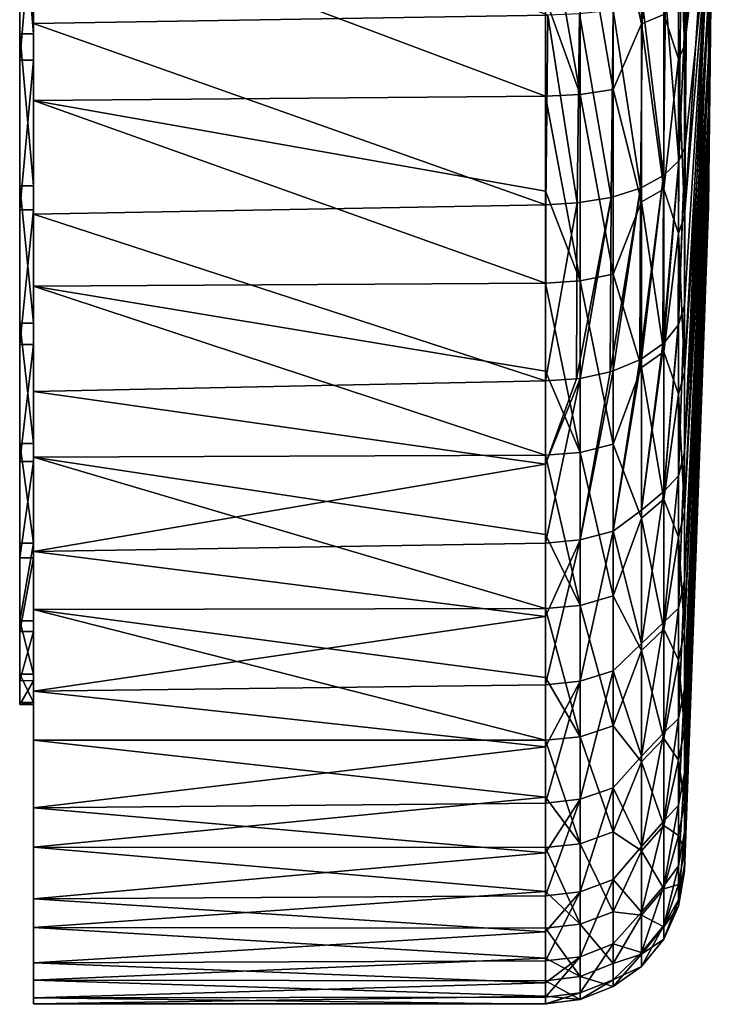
# Model space of a CAD drawing. Header units: millimetres. Extents: x -24 to 72, y 0 to 310.
# Tile 18 of 251: x 62 to 72, y 64 to 78. Entities that reach past the tile are written whole.
import ezdxf

# ---------------------------------------------------------------- set-up
doc = ezdxf.new("R2010")
doc.units = ezdxf.units.MM
doc.header["$LTSCALE"] = 65.185185
for name, color, linetype in [('421', 7, 'CONTINUOUS'), ('422', 7, 'CONTINUOUS'), ('423', 7, 'CONTINUOUS'), ('424', 7, 'CONTINUOUS'), ('433', 7, 'CONTINUOUS'), ('434', 7, 'CONTINUOUS'), ('479', 7, 'CONTINUOUS'), ('480', 7, 'CONTINUOUS'), ('481', 7, 'CONTINUOUS')]:
    doc.layers.add(name, color=color, linetype=linetype)

msp = doc.modelspace()

# ---------------------------------------------------------------- linework, layer by layer
at = {"layer": '421', "color": 7, "linetype": 'CONTINUOUS'}
for points in [[(61.5, 96.025, -12.114), (61.5, 94.091, -13.697), (61.5, 77.058, 14.974), (61.5, 96.025, -12.114)], [(61.5, 79.372, 15.915), (61.5, 96.025, -12.114), (61.5, 77.058, 14.974), (61.5, 79.372, 15.915)], [(61.5, 91.942, -14.974), (61.5, 74.909, 13.697), (61.5, 94.091, -13.697), (61.5, 91.942, -14.974)], [(61.5, 94.091, -13.697), (61.5, 74.909, 13.697), (61.5, 77.058, 14.974), (61.5, 94.091, -13.697)], [(61.5, 72.975, 12.114), (61.5, 74.909, 13.697), (61.5, 91.942, -14.974), (61.5, 72.975, 12.114)], [(61.5, 89.628, -15.915), (61.5, 72.975, 12.114), (61.5, 91.942, -14.974), (61.5, 89.628, -15.915)], [(61.5, 71.299, 10.262), (61.5, 72.975, 12.114), (61.5, 89.628, -15.915), (61.5, 71.299, 10.262)], [(61.5, 87.198, -16.502), (61.5, 71.299, 10.262), (61.5, 89.628, -15.915), (61.5, 87.198, -16.502)], [(61.5, 69.916, 8.179), (61.5, 71.299, 10.262), (61.5, 87.198, -16.502), (61.5, 69.916, 8.179)], [(61.5, 84.708, -16.719), (61.5, 69.916, 8.179), (61.5, 87.198, -16.502), (61.5, 84.708, -16.719)], [(61.5, 68.86, 5.914), (61.5, 69.916, 8.179), (61.5, 84.708, -16.719), (61.5, 68.86, 5.914)], [(61.5, 82.215, -16.564), (61.5, 68.86, 5.914), (61.5, 84.708, -16.719), (61.5, 82.215, -16.564)], [(61.5, 68.154, 3.518), (61.5, 68.86, 5.914), (61.5, 82.215, -16.564), (61.5, 68.154, 3.518)], [(61.5, 79.771, -16.038), (61.5, 68.154, 3.518), (61.5, 82.215, -16.564), (61.5, 79.771, -16.038)], [(61.5, 67.812, 1.042), (61.5, 68.154, 3.518), (61.5, 79.771, -16.038), (61.5, 67.812, 1.042)], [(61.5, 77.433, -15.154), (61.5, 67.812, 1.042), (61.5, 79.771, -16.038), (61.5, 77.433, -15.154)], [(61.5, 67.843, -1.458), (61.5, 67.812, 1.042), (61.5, 77.433, -15.154), (61.5, 67.843, -1.458)], [(61.5, 75.254, -13.932), (61.5, 67.843, -1.458), (61.5, 77.433, -15.154), (61.5, 75.254, -13.932)], [(61.5, 68.246, -3.923), (61.5, 67.843, -1.458), (61.5, 75.254, -13.932), (61.5, 68.246, -3.923)], [(61.5, 73.281, -12.398), (61.5, 68.246, -3.923), (61.5, 75.254, -13.932), (61.5, 73.281, -12.398)], [(61.5, 69.012, -6.302), (61.5, 68.246, -3.923), (61.5, 73.281, -12.398), (61.5, 69.012, -6.302)], [(61.5, 71.558, -10.587), (61.5, 69.012, -6.302), (61.5, 73.281, -12.398), (61.5, 71.558, -10.587)], [(61.5, 70.125, -8.541), (61.5, 69.012, -6.302), (61.5, 71.558, -10.587), (61.5, 70.125, -8.541)]]:
    msp.add_3dface(points, dxfattribs=at)
at = {"layer": '422', "color": 7, "linetype": 'CONTINUOUS'}
for points in [[(61.7, 80.456, 20.607), (61.7, 77.582, 19.828), (69.081, 77.7, 19.869), (61.7, 80.456, 20.607)], [(61.7, 76.479, -19.408), (61.7, 79.305, -20.347), (69.046, 76.541, -19.433), (61.7, 76.479, -19.408)], [(69.046, 76.541, -19.433), (61.7, 79.305, -20.347), (69.046, 77.947, -19.951), (69.046, 76.541, -19.433)], [(69.081, 77.7, 19.869), (61.7, 77.582, 19.828), (69.055, 74.983, 18.72), (69.081, 77.7, 19.869)], [(61.7, 77.582, 19.828), (61.7, 74.845, 18.649), (69.055, 74.983, 18.72), (61.7, 77.582, 19.828)], [(69.046, 75.175, -18.816), (61.7, 76.479, -19.408), (69.046, 76.541, -19.433), (69.046, 75.175, -18.816)], [(61.7, 73.812, -18.077), (61.7, 76.479, -19.408), (69.046, 73.856, -18.103), (61.7, 73.812, -18.077)], [(69.046, 73.856, -18.103), (61.7, 76.479, -19.408), (69.046, 75.175, -18.816), (69.046, 73.856, -18.103)], [(69.055, 74.983, 18.72), (61.7, 74.845, 18.649), (69.046, 72.455, 17.202), (69.055, 74.983, 18.72)], [(61.7, 74.845, 18.649), (61.7, 72.303, 17.094), (69.046, 72.455, 17.202), (61.7, 74.845, 18.649)], [(69.046, 72.592, -17.297), (61.7, 73.812, -18.077), (69.046, 73.856, -18.103), (69.046, 72.592, -17.297)], [(61.7, 71.361, -16.382), (61.7, 73.812, -18.077), (69.046, 71.388, -16.404), (61.7, 71.361, -16.382)], [(69.046, 71.388, -16.404), (61.7, 73.812, -18.077), (69.046, 72.592, -17.297), (69.046, 71.388, -16.404)], [(69.046, 72.455, 17.202), (61.7, 72.303, 17.094), (69.046, 71.258, 16.299), (69.046, 72.455, 17.202)], [(61.7, 72.303, 17.094), (61.7, 70.007, 15.197), (69.046, 71.258, 16.299), (61.7, 72.303, 17.094)], [(69.046, 70.251, -15.426), (61.7, 71.361, -16.382), (69.046, 71.388, -16.404), (69.046, 70.251, -15.426)], [(61.7, 69.176, -14.359), (61.7, 71.361, -16.382), (69.046, 69.187, -14.371), (61.7, 69.176, -14.359)], [(69.046, 69.187, -14.371), (61.7, 71.361, -16.382), (69.046, 70.251, -15.426), (69.046, 69.187, -14.371)], [(69.046, 71.258, 16.299), (61.7, 70.007, 15.197), (69.046, 70.129, 15.313), (69.046, 71.258, 16.299)], [(69.046, 70.129, 15.313), (61.7, 70.007, 15.197), (69.046, 69.074, 14.249), (69.046, 70.129, 15.313)], [(61.7, 70.007, 15.197), (61.7, 68.002, 12.993), (69.046, 69.074, 14.249), (61.7, 70.007, 15.197)], [(69.046, 68.201, -13.242), (61.7, 69.176, -14.359), (69.046, 69.187, -14.371), (69.046, 68.201, -13.242)], [(61.7, 67.298, -12.045), (61.7, 69.176, -14.359), (69.046, 67.298, -12.045), (61.7, 67.298, -12.045)], [(69.046, 67.298, -12.045), (61.7, 69.176, -14.359), (69.046, 68.201, -13.242), (69.046, 67.298, -12.045)], [(69.046, 69.074, 14.249), (61.7, 68.002, 12.993), (69.046, 68.096, 13.112), (69.046, 69.074, 14.249)], [(69.046, 68.096, 13.112), (61.7, 68.002, 12.993), (69.046, 67.203, 11.908), (69.046, 68.096, 13.112)], [(61.7, 68.002, 12.993), (61.7, 66.329, 10.527), (69.046, 67.203, 11.908), (61.7, 68.002, 12.993)], [(61.7, 65.766, -9.489), (61.7, 67.298, -12.045), (69.046, 66.482, -10.787), (61.7, 65.766, -9.489)], [(69.046, 66.482, -10.787), (61.7, 67.298, -12.045), (69.046, 67.298, -12.045), (69.046, 66.482, -10.787)], [(69.046, 67.203, 11.908), (61.7, 66.329, 10.527), (69.046, 66.397, 10.644), (69.046, 67.203, 11.908)], [(69.046, 65.759, -9.474), (61.7, 65.766, -9.489), (69.046, 66.482, -10.787), (69.046, 65.759, -9.474)], [(69.046, 66.397, 10.644), (61.7, 66.329, 10.527), (69.046, 65.684, 9.325), (69.046, 66.397, 10.644)], [(61.7, 66.329, 10.527), (61.7, 65.023, 7.85), (69.046, 65.684, 9.325), (61.7, 66.329, 10.527)], [(61.7, 64.612, -6.743), (61.7, 65.766, -9.489), (69.046, 65.131, -8.113), (61.7, 64.612, -6.743)], [(69.046, 65.131, -8.113), (61.7, 65.766, -9.489), (69.046, 65.759, -9.474), (69.046, 65.131, -8.113)], [(69.046, 65.684, 9.325), (61.7, 65.023, 7.85), (69.046, 65.067, 7.959), (69.046, 65.684, 9.325)], [(69.046, 64.601, -6.711), (61.7, 64.612, -6.743), (69.046, 65.131, -8.113), (69.046, 64.601, -6.711)], [(69.046, 65.067, 7.959), (61.7, 65.023, 7.85), (69.046, 64.549, 6.553), (69.046, 65.067, 7.959)], [(61.7, 65.023, 7.85), (61.7, 64.107, 5.014), (69.046, 64.549, 6.553), (61.7, 65.023, 7.85)], [(61.7, 63.858, -3.86), (61.7, 64.612, -6.743), (69.046, 64.173, -5.274), (61.7, 63.858, -3.86)], [(69.046, 64.173, -5.274), (61.7, 64.612, -6.743), (69.046, 64.601, -6.711), (69.046, 64.173, -5.274)], [(69.046, 64.549, 6.553), (61.7, 64.107, 5.014), (69.046, 64.132, 5.113), (69.046, 64.549, 6.553)], [(69.046, 63.849, -3.811), (61.7, 63.858, -3.86), (69.046, 64.173, -5.274), (69.046, 63.849, -3.811)], [(69.046, 64.132, 5.113), (61.7, 64.107, 5.014), (69.046, 63.819, 3.647), (69.046, 64.132, 5.113)], [(61.7, 64.107, 5.014), (61.7, 63.603, 2.077), (69.046, 63.819, 3.647), (61.7, 64.107, 5.014)], [(61.7, 63.519, -0.9), (61.7, 63.858, -3.86), (69.046, 63.629, -2.328), (61.7, 63.519, -0.9)], [(69.046, 63.629, -2.328), (61.7, 63.858, -3.86), (69.046, 63.849, -3.811), (69.046, 63.629, -2.328)], [(69.046, 63.819, 3.647), (61.7, 63.603, 2.077), (69.046, 63.612, 2.162), (69.046, 63.819, 3.647)], [(69.046, 63.517, -0.833), (61.7, 63.519, -0.9), (69.046, 63.629, -2.328), (69.046, 63.517, -0.833)], [(69.046, 63.612, 2.162), (61.7, 63.603, 2.077), (69.046, 63.511, 0.666), (69.046, 63.612, 2.162)], [(61.7, 63.603, 2.077), (61.7, 63.519, -0.9), (69.046, 63.511, 0.666), (61.7, 63.603, 2.077)], [(69.046, 63.511, 0.666), (61.7, 63.519, -0.9), (69.046, 63.517, -0.833), (69.046, 63.511, 0.666)]]:
    msp.add_3dface(points, dxfattribs=at)
at = {"layer": '423', "color": 7, "linetype": 'CONTINUOUS'}
for points in [[(71.044, 73.547, 15.642), (71.386, 79.022, 7.823), (71.053, 75.821, 17.007), (71.044, 73.547, 15.642)], [(71.053, 75.821, 17.007), (71.386, 79.022, 7.823), (71.079, 78.28, 18.046), (71.053, 75.821, 17.007)]]:
    msp.add_3dface(points, dxfattribs=at)
at = {"layer": '424', "color": 7, "linetype": 'CONTINUOUS'}
for points in [[(71.5, 84.5), (71.386, 78.008, 7.005), (71.386, 77.115, 6.055), (71.5, 84.5)], [(71.5, 84.5), (71.386, 77.115, 6.055), (71.386, 76.359, 4.993), (71.5, 84.5)], [(71.5, 84.5), (71.386, 76.359, 4.993), (71.386, 75.755, 3.838), (71.5, 84.5)], [(71.5, 84.5), (71.386, 75.755, 3.838), (71.386, 75.314, 2.612), (71.5, 84.5)], [(71.5, 84.5), (71.386, 75.314, 2.612), (71.386, 75.043, 1.336), (71.5, 84.5)], [(71.5, 84.5), (71.386, 75.043, 1.336), (71.386, 74.95, 0.036), (71.5, 84.5)], [(71.5, 84.5), (71.386, 74.95, 0.036), (71.386, 75.034, -1.265), (71.5, 84.5)], [(71.5, 84.5), (71.386, 75.034, -1.265), (71.386, 75.294, -2.542), (71.5, 84.5)], [(71.5, 84.5), (71.386, 75.294, -2.542), (71.386, 75.726, -3.772), (71.5, 84.5)], [(71.5, 84.5), (71.386, 75.726, -3.772), (71.386, 76.321, -4.931), (71.5, 84.5)], [(71.5, 84.5), (71.386, 76.321, -4.931), (71.386, 77.069, -5.999), (71.5, 84.5)], [(71.5, 84.5), (71.386, 77.069, -5.999), (71.386, 77.955, -6.955), (71.5, 84.5)], [(71.044, 77.263, -17.671), (71.044, 79.851, -18.521), (71.386, 81.268, -8.987), (71.044, 77.263, -17.671)], [(71.386, 80.074, -8.463), (71.044, 77.263, -17.671), (71.386, 81.268, -8.987), (71.386, 80.074, -8.463)], [(71.044, 74.821, -16.461), (71.044, 77.263, -17.671), (71.386, 80.074, -8.463), (71.044, 74.821, -16.461)], [(71.386, 78.963, -7.781), (71.044, 74.821, -16.461), (71.386, 80.074, -8.463), (71.386, 78.963, -7.781)], [(71.386, 79.022, 7.823), (71.044, 73.547, 15.642), (71.044, 71.433, 13.924), (71.386, 79.022, 7.823)], [(71.386, 79.022, 7.823), (71.044, 71.433, 13.924), (71.386, 78.008, 7.005), (71.386, 79.022, 7.823)], [(71.044, 72.577, -14.916), (71.044, 74.821, -16.461), (71.386, 78.963, -7.781), (71.044, 72.577, -14.916)], [(71.386, 77.955, -6.955), (71.044, 72.577, -14.916), (71.386, 78.963, -7.781), (71.386, 77.955, -6.955)], [(71.386, 78.008, 7.005), (71.044, 71.433, 13.924), (71.386, 77.115, 6.055), (71.386, 78.008, 7.005)], [(71.044, 70.576, -13.067), (71.044, 72.577, -14.916), (71.386, 77.955, -6.955), (71.044, 70.576, -13.067)], [(71.386, 77.069, -5.999), (71.044, 70.576, -13.067), (71.386, 77.955, -6.955), (71.386, 77.069, -5.999)], [(71.044, 71.433, 13.924), (71.044, 69.584, 11.923), (71.386, 77.115, 6.055), (71.044, 71.433, 13.924)], [(71.386, 77.115, 6.055), (71.044, 69.584, 11.923), (71.386, 76.359, 4.993), (71.386, 77.115, 6.055)], [(71.044, 68.858, -10.953), (71.044, 70.576, -13.067), (71.386, 77.069, -5.999), (71.044, 68.858, -10.953)], [(71.386, 76.321, -4.931), (71.044, 68.858, -10.953), (71.386, 77.069, -5.999), (71.386, 76.321, -4.931)], [(71.044, 69.584, 11.923), (71.044, 68.039, 9.679), (71.386, 76.359, 4.993), (71.044, 69.584, 11.923)], [(71.386, 76.359, 4.993), (71.044, 68.039, 9.679), (71.386, 75.755, 3.838), (71.386, 76.359, 4.993)], [(71.044, 67.458, -8.615), (71.044, 68.858, -10.953), (71.386, 76.321, -4.931), (71.044, 67.458, -8.615)], [(71.386, 75.726, -3.772), (71.044, 67.458, -8.615), (71.386, 76.321, -4.931), (71.386, 75.726, -3.772)], [(71.044, 68.039, 9.679), (71.044, 66.829, 7.237), (71.386, 75.755, 3.838), (71.044, 68.039, 9.679)], [(71.386, 75.755, 3.838), (71.044, 66.829, 7.237), (71.386, 75.314, 2.612), (71.386, 75.755, 3.838)], [(71.044, 66.406, -6.102), (71.044, 67.458, -8.615), (71.386, 75.726, -3.772), (71.044, 66.406, -6.102)], [(71.386, 75.294, -2.542), (71.044, 66.406, -6.102), (71.386, 75.726, -3.772), (71.386, 75.294, -2.542)], [(71.044, 66.829, 7.237), (71.044, 65.979, 4.649), (71.386, 75.314, 2.612), (71.044, 66.829, 7.237)], [(71.386, 75.314, 2.612), (71.044, 65.979, 4.649), (71.386, 75.043, 1.336), (71.386, 75.314, 2.612)], [(71.044, 65.722, -3.465), (71.044, 66.406, -6.102), (71.386, 75.294, -2.542), (71.044, 65.722, -3.465)], [(71.386, 75.034, -1.265), (71.044, 65.722, -3.465), (71.386, 75.294, -2.542), (71.386, 75.034, -1.265)], [(71.044, 65.979, 4.649), (71.044, 65.506, 1.966), (71.386, 75.043, 1.336), (71.044, 65.979, 4.649)], [(71.386, 75.043, 1.336), (71.044, 65.506, 1.966), (71.386, 74.95, 0.036), (71.386, 75.043, 1.336)], [(71.044, 65.42, -0.757), (71.044, 65.722, -3.465), (71.386, 75.034, -1.265), (71.044, 65.42, -0.757)], [(71.386, 74.95, 0.036), (71.044, 65.42, -0.757), (71.386, 75.034, -1.265), (71.386, 74.95, 0.036)], [(71.044, 65.506, 1.966), (71.044, 65.42, -0.757), (71.386, 74.95, 0.036), (71.044, 65.506, 1.966)]]:
    msp.add_3dface(points, dxfattribs=at)
at = {"layer": '433', "color": 7, "linetype": 'CONTINUOUS'}
for points in [[(71.053, 75.821, 17.007), (71.079, 78.28, 18.046), (70.962, 75.612, 17.472), (71.053, 75.821, 17.007)], [(70.962, 75.612, 17.472), (71.079, 78.28, 18.046), (70.99, 78.144, 18.538), (70.962, 75.612, 17.472)], [(70.962, 75.612, 17.472), (70.99, 78.144, 18.538), (70.772, 77.994, 18.984), (70.962, 75.612, 17.472)], [(70.772, 77.994, 18.984), (70.442, 77.868, 19.362), (70.743, 75.4, 17.891), (70.772, 77.994, 18.984)], [(70.962, 75.612, 17.472), (70.772, 77.994, 18.984), (70.743, 75.4, 17.891), (70.962, 75.612, 17.472)], [(70.442, 77.868, 19.362), (70.02, 77.776, 19.647), (70.412, 75.221, 18.246), (70.442, 77.868, 19.362)], [(70.442, 77.868, 19.362), (70.412, 75.221, 18.246), (70.743, 75.4, 17.891), (70.442, 77.868, 19.362)], [(69.081, 77.7, 19.869), (69.055, 74.983, 18.72), (69.504, 75.009, 18.676), (69.081, 77.7, 19.869)], [(69.535, 77.723, 19.821), (69.081, 77.7, 19.869), (69.504, 75.009, 18.676), (69.535, 77.723, 19.821)], [(69.535, 77.723, 19.821), (69.504, 75.009, 18.676), (69.989, 75.088, 18.513), (69.535, 77.723, 19.821)], [(70.02, 77.776, 19.647), (69.535, 77.723, 19.821), (69.989, 75.088, 18.513), (70.02, 77.776, 19.647)], [(70.02, 77.776, 19.647), (69.989, 75.088, 18.513), (70.412, 75.221, 18.246), (70.02, 77.776, 19.647)], [(70.956, 73.261, 16.051), (71.053, 75.821, 17.007), (70.953, 73.255, 16.059), (70.956, 73.261, 16.051)], [(70.953, 73.255, 16.059), (71.053, 75.821, 17.007), (70.962, 75.612, 17.472), (70.953, 73.255, 16.059)], [(71.044, 73.547, 15.642), (71.053, 75.821, 17.007), (70.956, 73.261, 16.051), (71.044, 73.547, 15.642)], [(70.962, 75.612, 17.472), (70.743, 75.4, 17.891), (70.734, 72.986, 16.443), (70.962, 75.612, 17.472)], [(70.962, 75.612, 17.472), (70.734, 72.986, 16.443), (70.745, 72.997, 16.428), (70.962, 75.612, 17.472)], [(70.953, 73.255, 16.059), (70.962, 75.612, 17.472), (70.745, 72.997, 16.428), (70.953, 73.255, 16.059)], [(70.412, 75.221, 18.246), (70.401, 72.758, 16.769), (70.743, 75.4, 17.891), (70.412, 75.221, 18.246)], [(70.401, 72.758, 16.769), (70.426, 72.771, 16.75), (70.743, 75.4, 17.891), (70.401, 72.758, 16.769)], [(70.743, 75.4, 17.891), (70.426, 72.771, 16.75), (70.734, 72.986, 16.443), (70.743, 75.4, 17.891)], [(69.989, 75.088, 18.513), (69.978, 72.587, 17.013), (70.412, 75.221, 18.246), (69.989, 75.088, 18.513)], [(69.978, 72.587, 17.013), (70.017, 72.599, 16.996), (70.412, 75.221, 18.246), (69.978, 72.587, 17.013)], [(70.412, 75.221, 18.246), (70.017, 72.599, 16.996), (70.401, 72.758, 16.769), (70.412, 75.221, 18.246)], [(69.504, 75.009, 18.676), (69.493, 72.484, 17.161), (69.989, 75.088, 18.513), (69.504, 75.009, 18.676)], [(69.493, 72.484, 17.161), (69.547, 72.491, 17.15), (69.989, 75.088, 18.513), (69.493, 72.484, 17.161)], [(69.989, 75.088, 18.513), (69.547, 72.491, 17.15), (69.978, 72.587, 17.013), (69.989, 75.088, 18.513)], [(69.055, 74.983, 18.72), (69.046, 72.455, 17.202), (69.504, 75.009, 18.676), (69.055, 74.983, 18.72)], [(69.504, 75.009, 18.676), (69.046, 72.455, 17.202), (69.493, 72.484, 17.161), (69.504, 75.009, 18.676)]]:
    msp.add_3dface(points, dxfattribs=at)
at = {"layer": '434', "color": 7, "linetype": 'CONTINUOUS'}
for points in [[(70.426, 77.579, -19.241), (70.017, 79.449, -20.124), (70.426, 80.264, -20.005), (70.426, 77.579, -19.241)], [(70.426, 77.579, -19.241), (70.426, 80.264, -20.005), (70.745, 77.712, -18.871), (70.426, 77.579, -19.241)], [(71.044, 79.851, -18.521), (71.044, 77.263, -17.671), (70.956, 79.73, -19.005), (71.044, 79.851, -18.521)], [(70.956, 79.73, -19.005), (70.956, 77.074, -18.132), (70.745, 77.712, -18.871), (70.956, 79.73, -19.005)], [(70.956, 79.73, -19.005), (71.044, 77.263, -17.671), (70.956, 77.074, -18.132), (70.956, 79.73, -19.005)], [(69.547, 76.565, -19.374), (69.046, 79.387, -20.368), (69.547, 79.403, -20.306), (69.547, 76.565, -19.374)], [(70.017, 76.636, -19.2), (69.547, 79.403, -20.306), (70.017, 79.449, -20.124), (70.017, 76.636, -19.2)], [(69.547, 76.565, -19.374), (69.547, 79.403, -20.306), (70.017, 76.636, -19.2), (69.547, 76.565, -19.374)], [(70.017, 76.636, -19.2), (70.017, 79.449, -20.124), (70.426, 77.579, -19.241), (70.017, 76.636, -19.2)], [(69.046, 77.947, -19.951), (69.046, 79.387, -20.368), (69.547, 76.565, -19.374), (69.046, 77.947, -19.951)], [(69.046, 76.541, -19.433), (69.046, 77.947, -19.951), (69.547, 76.565, -19.374), (69.046, 76.541, -19.433)], [(70.745, 75.206, -17.771), (70.426, 77.579, -19.241), (70.745, 77.712, -18.871), (70.745, 75.206, -17.771)], [(70.956, 77.074, -18.132), (70.745, 75.206, -17.771), (70.745, 77.712, -18.871), (70.956, 77.074, -18.132)], [(70.426, 75.024, -18.12), (70.017, 76.636, -19.2), (70.426, 77.579, -19.241), (70.426, 75.024, -18.12)], [(70.426, 75.024, -18.12), (70.426, 77.579, -19.241), (70.745, 75.206, -17.771), (70.426, 75.024, -18.12)], [(71.044, 77.263, -17.671), (71.044, 74.821, -16.461), (70.956, 77.074, -18.132), (71.044, 77.263, -17.671)], [(70.956, 77.074, -18.132), (70.956, 74.569, -16.891), (70.745, 75.206, -17.771), (70.956, 77.074, -18.132)], [(70.956, 77.074, -18.132), (71.044, 74.821, -16.461), (70.956, 74.569, -16.891), (70.956, 77.074, -18.132)], [(70.017, 73.984, -17.886), (69.547, 76.565, -19.374), (70.017, 76.636, -19.2), (70.017, 73.984, -17.886)], [(70.017, 73.984, -17.886), (70.017, 76.636, -19.2), (70.426, 75.024, -18.12), (70.017, 73.984, -17.886)], [(69.547, 73.888, -18.048), (69.046, 76.541, -19.433), (69.547, 76.565, -19.374), (69.547, 73.888, -18.048)], [(69.046, 75.175, -18.816), (69.046, 76.541, -19.433), (69.547, 73.888, -18.048), (69.046, 75.175, -18.816)], [(69.547, 73.888, -18.048), (69.547, 76.565, -19.374), (70.017, 73.984, -17.886), (69.547, 73.888, -18.048)], [(69.046, 73.856, -18.103), (69.046, 75.175, -18.816), (69.547, 73.888, -18.048), (69.046, 73.856, -18.103)], [(70.745, 72.873, -16.34), (70.426, 75.024, -18.12), (70.745, 75.206, -17.771), (70.745, 72.873, -16.34)], [(70.956, 74.569, -16.891), (70.745, 72.873, -16.34), (70.745, 75.206, -17.771), (70.956, 74.569, -16.891)], [(70.426, 72.645, -16.661), (70.017, 73.984, -17.886), (70.426, 75.024, -18.12), (70.426, 72.645, -16.661)], [(70.426, 72.645, -16.661), (70.426, 75.024, -18.12), (70.745, 72.873, -16.34), (70.426, 72.645, -16.661)], [(71.044, 74.821, -16.461), (71.044, 72.577, -14.916), (70.956, 74.569, -16.891), (71.044, 74.821, -16.461)], [(70.956, 74.569, -16.891), (70.956, 72.266, -15.305), (70.745, 72.873, -16.34), (70.956, 74.569, -16.891)], [(70.956, 74.569, -16.891), (71.044, 72.577, -14.916), (70.956, 72.266, -15.305), (70.956, 74.569, -16.891)], [(69.547, 71.428, -16.354), (69.046, 73.856, -18.103), (69.547, 73.888, -18.048), (69.547, 71.428, -16.354)], [(70.017, 71.545, -16.207), (69.547, 73.888, -18.048), (70.017, 73.984, -17.886), (70.017, 71.545, -16.207)], [(69.547, 71.428, -16.354), (69.547, 73.888, -18.048), (70.017, 71.545, -16.207), (69.547, 71.428, -16.354)], [(70.017, 71.545, -16.207), (70.017, 73.984, -17.886), (70.426, 72.645, -16.661), (70.017, 71.545, -16.207)], [(69.046, 72.592, -17.297), (69.046, 73.856, -18.103), (69.547, 71.428, -16.354), (69.046, 72.592, -17.297)], [(71.044, 71.433, 13.924), (71.044, 73.547, 15.642), (70.956, 71.091, 14.288), (71.044, 71.433, 13.924)], [(71.044, 73.547, 15.642), (70.956, 73.261, 16.051), (70.956, 71.091, 14.288), (71.044, 73.547, 15.642)], [(70.956, 73.261, 16.051), (70.953, 73.255, 16.059), (70.745, 70.867, 14.709), (70.956, 73.261, 16.051)], [(70.956, 71.091, 14.288), (70.956, 73.261, 16.051), (70.745, 70.867, 14.709), (70.956, 71.091, 14.288)], [(70.953, 73.255, 16.059), (70.745, 72.997, 16.428), (70.745, 70.867, 14.709), (70.953, 73.255, 16.059)], [(70.745, 72.997, 16.428), (70.734, 72.986, 16.443), (70.426, 70.6, 14.997), (70.745, 72.997, 16.428)], [(70.745, 72.997, 16.428), (70.426, 70.6, 14.997), (70.745, 70.867, 14.709), (70.745, 72.997, 16.428)], [(70.734, 72.986, 16.443), (70.426, 72.771, 16.75), (70.426, 70.6, 14.997), (70.734, 72.986, 16.443)], [(70.426, 72.771, 16.75), (70.401, 72.758, 16.769), (70.017, 70.301, 15.13), (70.426, 72.771, 16.75)], [(70.426, 72.771, 16.75), (70.017, 70.301, 15.13), (70.426, 70.6, 14.997), (70.426, 72.771, 16.75)], [(70.401, 72.758, 16.769), (70.017, 72.599, 16.996), (70.017, 70.301, 15.13), (70.401, 72.758, 16.769)], [(70.745, 70.756, -14.605), (70.426, 72.645, -16.661), (70.745, 72.873, -16.34), (70.745, 70.756, -14.605)], [(70.956, 72.266, -15.305), (70.745, 70.756, -14.605), (70.745, 72.873, -16.34), (70.956, 72.266, -15.305)], [(70.426, 70.486, -14.891), (70.017, 71.545, -16.207), (70.426, 72.645, -16.661), (70.426, 70.486, -14.891)], [(70.426, 70.486, -14.891), (70.426, 72.645, -16.661), (70.745, 70.756, -14.605), (70.426, 70.486, -14.891)], [(69.046, 71.388, -16.404), (69.046, 72.592, -17.297), (69.547, 71.428, -16.354), (69.046, 71.388, -16.404)], [(69.046, 71.258, 16.299), (69.046, 70.129, 15.313), (69.547, 72.491, 17.15), (69.046, 71.258, 16.299)], [(69.493, 72.484, 17.161), (69.046, 71.258, 16.299), (69.547, 72.491, 17.15), (69.493, 72.484, 17.161)], [(69.547, 72.491, 17.15), (69.046, 70.129, 15.313), (69.547, 70.173, 15.267), (69.547, 72.491, 17.15)], [(69.046, 72.455, 17.202), (69.046, 71.258, 16.299), (69.493, 72.484, 17.161), (69.046, 72.455, 17.202)], [(70.017, 72.599, 16.996), (69.978, 72.587, 17.013), (69.547, 70.173, 15.267), (70.017, 72.599, 16.996)], [(70.017, 72.599, 16.996), (69.547, 70.173, 15.267), (70.017, 70.301, 15.13), (70.017, 72.599, 16.996)], [(69.978, 72.587, 17.013), (69.547, 72.491, 17.15), (69.547, 70.173, 15.267), (69.978, 72.587, 17.013)], [(71.044, 72.577, -14.916), (71.044, 70.576, -13.067), (70.956, 72.266, -15.305), (71.044, 72.577, -14.916)], [(70.956, 72.266, -15.305), (70.956, 70.212, -13.409), (70.745, 70.756, -14.605), (70.956, 72.266, -15.305)], [(70.956, 72.266, -15.305), (71.044, 70.576, -13.067), (70.956, 70.212, -13.409), (70.956, 72.266, -15.305)], [(70.017, 69.37, -14.199), (69.547, 71.428, -16.354), (70.017, 71.545, -16.207), (70.017, 69.37, -14.199)], [(70.017, 69.37, -14.199), (70.017, 71.545, -16.207), (70.426, 70.486, -14.891), (70.017, 69.37, -14.199)], [(69.547, 69.233, -14.327), (69.046, 71.388, -16.404), (69.547, 71.428, -16.354), (69.547, 69.233, -14.327)], [(69.046, 70.251, -15.426), (69.046, 71.388, -16.404), (69.547, 69.233, -14.327), (69.046, 70.251, -15.426)], [(69.547, 69.233, -14.327), (69.547, 71.428, -16.354), (70.017, 69.37, -14.199), (69.547, 69.233, -14.327)], [(71.044, 69.584, 11.923), (71.044, 71.433, 13.924), (70.956, 69.195, 12.234), (71.044, 69.584, 11.923)], [(70.956, 69.195, 12.234), (71.044, 71.433, 13.924), (70.956, 71.091, 14.288), (70.956, 69.195, 12.234)], [(70.956, 69.195, 12.234), (70.956, 71.091, 14.288), (70.745, 68.991, 12.715), (70.956, 69.195, 12.234)], [(70.956, 71.091, 14.288), (70.745, 70.867, 14.709), (70.745, 68.991, 12.715), (70.956, 71.091, 14.288)], [(70.426, 70.6, 14.997), (70.426, 68.687, 12.965), (70.745, 70.867, 14.709), (70.426, 70.6, 14.997)], [(70.745, 70.867, 14.709), (70.426, 68.687, 12.965), (70.745, 68.991, 12.715), (70.745, 70.867, 14.709)], [(70.745, 68.895, -12.597), (70.426, 70.486, -14.891), (70.745, 70.756, -14.605), (70.745, 68.895, -12.597)], [(70.956, 70.212, -13.409), (70.745, 68.895, -12.597), (70.745, 70.756, -14.605), (70.956, 70.212, -13.409)], [(70.426, 70.6, 14.997), (70.017, 70.301, 15.13), (70.426, 68.687, 12.965), (70.426, 70.6, 14.997)], [(71.044, 70.576, -13.067), (71.044, 68.858, -10.953), (70.956, 70.212, -13.409), (71.044, 70.576, -13.067)], [(70.426, 68.589, -12.844), (70.017, 69.37, -14.199), (70.426, 70.486, -14.891), (70.426, 68.589, -12.844)], [(70.426, 68.589, -12.844), (70.426, 70.486, -14.891), (70.745, 68.895, -12.597), (70.426, 68.589, -12.844)], [(69.046, 69.187, -14.371), (69.046, 70.251, -15.426), (69.547, 69.233, -14.327), (69.046, 69.187, -14.371)], [(69.547, 70.173, 15.267), (69.547, 68.146, 13.072), (70.017, 70.301, 15.13), (69.547, 70.173, 15.267)], [(70.017, 70.301, 15.13), (69.547, 68.146, 13.072), (70.017, 68.293, 12.955), (70.017, 70.301, 15.13)], [(70.017, 70.301, 15.13), (70.017, 68.293, 12.955), (70.426, 68.687, 12.965), (70.017, 70.301, 15.13)], [(70.956, 70.212, -13.409), (70.956, 68.449, -11.239), (70.745, 68.895, -12.597), (70.956, 70.212, -13.409)], [(70.956, 70.212, -13.409), (71.044, 68.858, -10.953), (70.956, 68.449, -11.239), (70.956, 70.212, -13.409)], [(69.046, 70.129, 15.313), (69.046, 69.074, 14.249), (69.547, 70.173, 15.267), (69.046, 70.129, 15.313)], [(69.046, 69.074, 14.249), (69.046, 68.096, 13.112), (69.547, 70.173, 15.267), (69.046, 69.074, 14.249)], [(69.547, 70.173, 15.267), (69.046, 68.096, 13.112), (69.547, 68.146, 13.072), (69.547, 70.173, 15.267)], [(71.044, 68.039, 9.679), (71.044, 69.584, 11.923), (70.956, 67.609, 9.931), (71.044, 68.039, 9.679)], [(70.956, 67.609, 9.931), (71.044, 69.584, 11.923), (70.956, 69.195, 12.234), (70.956, 67.609, 9.931)], [(70.017, 67.504, -11.901), (69.547, 69.233, -14.327), (70.017, 69.37, -14.199), (70.017, 67.504, -11.901)], [(70.017, 67.504, -11.901), (70.017, 69.37, -14.199), (70.426, 68.589, -12.844), (70.017, 67.504, -11.901)], [(69.547, 67.35, -12.009), (69.046, 69.187, -14.371), (69.547, 69.233, -14.327), (69.547, 67.35, -12.009)], [(69.547, 67.35, -12.009), (69.547, 69.233, -14.327), (70.017, 67.504, -11.901), (69.547, 67.35, -12.009)], [(69.046, 68.201, -13.242), (69.046, 69.187, -14.371), (69.547, 67.35, -12.009), (69.046, 68.201, -13.242)], [(70.956, 67.609, 9.931), (70.956, 69.195, 12.234), (70.745, 67.404, 10.485), (70.956, 67.609, 9.931)], [(70.956, 69.195, 12.234), (70.745, 68.991, 12.715), (70.745, 67.404, 10.485), (70.956, 69.195, 12.234)], [(70.426, 68.687, 12.965), (70.426, 67.069, 10.691), (70.745, 68.991, 12.715), (70.426, 68.687, 12.965)], [(70.745, 68.991, 12.715), (70.426, 67.069, 10.691), (70.745, 67.404, 10.485), (70.745, 68.991, 12.715)], [(70.745, 67.325, -10.355), (70.426, 68.589, -12.844), (70.745, 68.895, -12.597), (70.745, 67.325, -10.355)], [(70.956, 68.449, -11.239), (70.745, 67.325, -10.355), (70.745, 68.895, -12.597), (70.956, 68.449, -11.239)], [(71.044, 68.858, -10.953), (71.044, 67.458, -8.615), (70.956, 68.449, -11.239), (71.044, 68.858, -10.953)], [(70.426, 68.687, 12.965), (70.017, 68.293, 12.955), (70.426, 67.069, 10.691), (70.426, 68.687, 12.965)], [(70.426, 66.988, -10.558), (70.017, 67.504, -11.901), (70.426, 68.589, -12.844), (70.426, 66.988, -10.558)], [(70.426, 66.988, -10.558), (70.426, 68.589, -12.844), (70.745, 67.325, -10.355), (70.426, 66.988, -10.558)], [(70.956, 68.449, -11.239), (70.956, 67.013, -8.84), (70.745, 67.325, -10.355), (70.956, 68.449, -11.239)], [(70.956, 68.449, -11.239), (71.044, 67.458, -8.615), (70.956, 67.013, -8.84), (70.956, 68.449, -11.239)], [(69.547, 68.146, 13.072), (69.547, 66.452, 10.612), (70.017, 68.293, 12.955), (69.547, 68.146, 13.072)], [(70.017, 68.293, 12.955), (69.547, 66.452, 10.612), (70.017, 66.614, 10.516), (70.017, 68.293, 12.955)], [(70.017, 68.293, 12.955), (70.017, 66.614, 10.516), (70.426, 67.069, 10.691), (70.017, 68.293, 12.955)], [(69.046, 67.298, -12.045), (69.046, 68.201, -13.242), (69.547, 67.35, -12.009), (69.046, 67.298, -12.045)], [(69.046, 68.096, 13.112), (69.046, 67.203, 11.908), (69.547, 68.146, 13.072), (69.046, 68.096, 13.112)], [(69.046, 67.203, 11.908), (69.046, 66.397, 10.644), (69.547, 68.146, 13.072), (69.046, 67.203, 11.908)], [(69.547, 68.146, 13.072), (69.046, 66.397, 10.644), (69.547, 66.452, 10.612), (69.547, 68.146, 13.072)], [(71.044, 66.829, 7.237), (71.044, 68.039, 9.679), (70.956, 66.368, 7.426), (71.044, 66.829, 7.237)], [(70.956, 66.368, 7.426), (71.044, 68.039, 9.679), (70.956, 67.609, 9.931), (70.956, 66.368, 7.426)], [(70.956, 66.368, 7.426), (70.956, 67.609, 9.931), (70.745, 66.136, 8.06), (70.956, 66.368, 7.426)], [(70.956, 67.609, 9.931), (70.745, 67.404, 10.485), (70.745, 66.136, 8.06), (70.956, 67.609, 9.931)], [(70.017, 65.983, -9.361), (69.547, 67.35, -12.009), (70.017, 67.504, -11.901), (70.017, 65.983, -9.361)], [(70.017, 65.983, -9.361), (70.017, 67.504, -11.901), (70.426, 66.988, -10.558), (70.017, 65.983, -9.361)], [(70.426, 67.069, 10.691), (70.426, 65.776, 8.218), (70.745, 67.404, 10.485), (70.426, 67.069, 10.691)], [(70.745, 67.404, 10.485), (70.426, 65.776, 8.218), (70.745, 66.136, 8.06), (70.745, 67.404, 10.485)], [(71.044, 67.458, -8.615), (71.044, 66.406, -6.102), (70.956, 67.013, -8.84), (71.044, 67.458, -8.615)], [(69.547, 65.815, -9.446), (69.046, 67.298, -12.045), (69.547, 67.35, -12.009), (69.547, 65.815, -9.446)], [(69.046, 66.482, -10.787), (69.046, 67.298, -12.045), (69.547, 65.815, -9.446), (69.046, 66.482, -10.787)], [(69.547, 65.815, -9.446), (69.547, 67.35, -12.009), (70.017, 65.983, -9.361), (69.547, 65.815, -9.446)], [(70.745, 66.075, -7.92), (70.426, 66.988, -10.558), (70.745, 67.325, -10.355), (70.745, 66.075, -7.92)], [(70.956, 67.013, -8.84), (70.745, 66.075, -7.92), (70.745, 67.325, -10.355), (70.956, 67.013, -8.84)], [(70.426, 67.069, 10.691), (70.017, 66.614, 10.516), (70.426, 65.776, 8.218), (70.426, 67.069, 10.691)], [(70.426, 65.714, -8.075), (70.017, 65.983, -9.361), (70.426, 66.988, -10.558), (70.426, 65.714, -8.075)], [(70.426, 65.714, -8.075), (70.426, 66.988, -10.558), (70.745, 66.075, -7.92), (70.426, 65.714, -8.075)], [(70.956, 67.013, -8.84), (70.956, 65.933, -6.262), (70.745, 66.075, -7.92), (70.956, 67.013, -8.84)], [(70.956, 67.013, -8.84), (71.044, 66.406, -6.102), (70.956, 65.933, -6.262), (70.956, 67.013, -8.84)], [(71.044, 65.979, 4.649), (71.044, 66.829, 7.237), (70.956, 65.495, 4.77), (71.044, 65.979, 4.649)], [(70.956, 65.495, 4.77), (71.044, 66.829, 7.237), (70.956, 66.368, 7.426), (70.956, 65.495, 4.77)], [(69.547, 66.452, 10.612), (69.547, 65.126, 7.935), (70.017, 66.614, 10.516), (69.547, 66.452, 10.612)], [(70.017, 66.614, 10.516), (69.547, 65.126, 7.935), (70.017, 65.3, 7.864), (70.017, 66.614, 10.516)], [(70.017, 66.614, 10.516), (70.017, 65.3, 7.864), (70.426, 65.776, 8.218), (70.017, 66.614, 10.516)], [(69.046, 65.759, -9.474), (69.046, 66.482, -10.787), (69.547, 65.815, -9.446), (69.046, 65.759, -9.474)], [(69.046, 66.397, 10.644), (69.046, 65.684, 9.325), (69.547, 66.452, 10.612), (69.046, 66.397, 10.644)], [(69.046, 65.684, 9.325), (69.046, 65.067, 7.959), (69.547, 66.452, 10.612), (69.046, 65.684, 9.325)], [(69.547, 66.452, 10.612), (69.046, 65.067, 7.959), (69.547, 65.126, 7.935), (69.547, 66.452, 10.612)], [(71.044, 66.406, -6.102), (71.044, 65.722, -3.465), (70.956, 65.933, -6.262), (71.044, 66.406, -6.102)], [(70.956, 65.495, 4.77), (70.956, 66.368, 7.426), (70.745, 65.209, 5.484), (70.956, 65.495, 4.77)], [(70.956, 66.368, 7.426), (70.745, 66.136, 8.06), (70.745, 65.209, 5.484), (70.956, 66.368, 7.426)], [(70.426, 65.776, 8.218), (70.426, 64.831, 5.592), (70.745, 66.136, 8.06), (70.426, 65.776, 8.218)], [(70.745, 66.136, 8.06), (70.426, 64.831, 5.592), (70.745, 65.209, 5.484), (70.745, 66.136, 8.06)], [(70.017, 64.839, -6.63), (69.547, 65.815, -9.446), (70.017, 65.983, -9.361), (70.017, 64.839, -6.63)], [(70.017, 64.839, -6.63), (70.017, 65.983, -9.361), (70.426, 65.714, -8.075), (70.017, 64.839, -6.63)], [(70.745, 65.168, -5.337), (70.426, 65.714, -8.075), (70.745, 66.075, -7.92), (70.745, 65.168, -5.337)], [(70.956, 65.933, -6.262), (70.745, 65.168, -5.337), (70.745, 66.075, -7.92), (70.956, 65.933, -6.262)], [(71.044, 65.506, 1.966), (71.044, 65.979, 4.649), (70.956, 65.01, 2.017), (71.044, 65.506, 1.966)], [(70.956, 65.01, 2.017), (71.044, 65.979, 4.649), (70.956, 65.495, 4.77), (70.956, 65.01, 2.017)], [(70.956, 65.933, -6.262), (70.956, 65.231, -3.555), (70.745, 65.168, -5.337), (70.956, 65.933, -6.262)], [(70.956, 65.933, -6.262), (71.044, 65.722, -3.465), (70.956, 65.231, -3.555), (70.956, 65.933, -6.262)], [(69.547, 64.661, -6.69), (69.046, 65.759, -9.474), (69.547, 65.815, -9.446), (69.547, 64.661, -6.69)], [(69.046, 65.131, -8.113), (69.046, 65.759, -9.474), (69.547, 64.661, -6.69), (69.046, 65.131, -8.113)], [(69.547, 64.661, -6.69), (69.547, 65.815, -9.446), (70.017, 64.839, -6.63), (69.547, 64.661, -6.69)], [(70.426, 65.776, 8.218), (70.017, 65.3, 7.864), (70.426, 64.831, 5.592), (70.426, 65.776, 8.218)], [(70.426, 64.789, -5.442), (70.017, 64.839, -6.63), (70.426, 65.714, -8.075), (70.426, 64.789, -5.442)], [(70.426, 64.789, -5.442), (70.426, 65.714, -8.075), (70.745, 65.168, -5.337), (70.426, 64.789, -5.442)], [(71.044, 65.722, -3.465), (71.044, 65.42, -0.757), (70.956, 65.231, -3.555), (71.044, 65.722, -3.465)], [(70.956, 65.01, 2.017), (70.956, 65.495, 4.77), (70.745, 64.642, 2.806), (70.956, 65.01, 2.017)], [(70.956, 65.495, 4.77), (70.745, 65.209, 5.484), (70.745, 64.642, 2.806), (70.956, 65.495, 4.77)], [(71.044, 65.42, -0.757), (71.044, 65.506, 1.966), (70.956, 64.921, -0.777), (71.044, 65.42, -0.757)], [(70.956, 64.921, -0.777), (71.044, 65.506, 1.966), (70.956, 65.01, 2.017), (70.956, 64.921, -0.777)], [(70.956, 65.231, -3.555), (71.044, 65.42, -0.757), (70.956, 64.921, -0.777), (70.956, 65.231, -3.555)], [(69.547, 65.126, 7.935), (69.547, 64.194, 5.097), (70.017, 65.3, 7.864), (69.547, 65.126, 7.935)], [(70.017, 65.3, 7.864), (69.547, 64.194, 5.097), (70.017, 64.376, 5.051), (70.017, 65.3, 7.864)], [(70.017, 65.3, 7.864), (70.017, 64.376, 5.051), (70.426, 64.831, 5.592), (70.017, 65.3, 7.864)], [(69.046, 64.601, -6.711), (69.046, 65.131, -8.113), (69.547, 64.661, -6.69), (69.046, 64.601, -6.711)], [(69.046, 65.067, 7.959), (69.046, 64.549, 6.553), (69.547, 65.126, 7.935), (69.046, 65.067, 7.959)], [(69.046, 64.549, 6.553), (69.046, 64.132, 5.113), (69.547, 65.126, 7.935), (69.046, 64.549, 6.553)], [(69.547, 65.126, 7.935), (69.046, 64.132, 5.113), (69.547, 64.194, 5.097), (69.547, 65.126, 7.935)], [(70.426, 64.831, 5.592), (70.426, 64.253, 2.861), (70.745, 65.209, 5.484), (70.426, 64.831, 5.592)], [(70.745, 65.209, 5.484), (70.426, 64.253, 2.861), (70.745, 64.642, 2.806), (70.745, 65.209, 5.484)], [(70.745, 64.622, -2.655), (70.426, 64.789, -5.442), (70.745, 65.168, -5.337), (70.745, 64.622, -2.655)], [(70.956, 65.231, -3.555), (70.956, 64.921, -0.777), (70.745, 64.622, -2.655), (70.956, 65.231, -3.555)], [(70.956, 65.231, -3.555), (70.745, 64.622, -2.655), (70.745, 65.168, -5.337), (70.956, 65.231, -3.555)], [(70.956, 64.921, -0.777), (70.956, 65.01, 2.017), (70.745, 64.445, 0.076), (70.956, 64.921, -0.777)], [(70.956, 65.01, 2.017), (70.745, 64.642, 2.806), (70.745, 64.445, 0.076), (70.956, 65.01, 2.017)], [(70.956, 64.921, -0.777), (70.745, 64.445, 0.076), (70.745, 64.622, -2.655), (70.956, 64.921, -0.777)], [(70.017, 64.096, -3.765), (69.547, 64.661, -6.69), (70.017, 64.839, -6.63), (70.017, 64.096, -3.765)], [(70.017, 64.096, -3.765), (70.017, 64.839, -6.63), (70.426, 64.789, -5.442), (70.017, 64.096, -3.765)], [(70.426, 64.831, 5.592), (70.017, 64.376, 5.051), (70.426, 64.253, 2.861), (70.426, 64.831, 5.592)], [(70.426, 64.232, -2.707), (70.017, 64.096, -3.765), (70.426, 64.789, -5.442), (70.426, 64.232, -2.707)], [(70.426, 64.232, -2.707), (70.426, 64.789, -5.442), (70.745, 64.622, -2.655), (70.426, 64.232, -2.707)], [(69.547, 63.911, -3.799), (69.046, 64.601, -6.711), (69.547, 64.661, -6.69), (69.547, 63.911, -3.799)], [(69.046, 64.173, -5.274), (69.046, 64.601, -6.711), (69.547, 63.911, -3.799), (69.046, 64.173, -5.274)], [(69.547, 63.911, -3.799), (69.547, 64.661, -6.69), (70.017, 64.096, -3.765), (69.547, 63.911, -3.799)], [(70.426, 64.253, 2.861), (70.426, 64.052, 0.078), (70.745, 64.642, 2.806), (70.426, 64.253, 2.861)], [(70.745, 64.642, 2.806), (70.426, 64.052, 0.078), (70.745, 64.445, 0.076), (70.745, 64.642, 2.806)], [(70.745, 64.445, 0.076), (70.426, 64.232, -2.707), (70.745, 64.622, -2.655), (70.745, 64.445, 0.076)], [(70.426, 64.052, 0.078), (70.426, 64.232, -2.707), (70.745, 64.445, 0.076), (70.426, 64.052, 0.078)], [(69.547, 64.194, 5.097), (69.547, 63.675, 2.155), (70.017, 64.376, 5.051), (69.547, 64.194, 5.097)], [(70.017, 64.376, 5.051), (69.547, 63.675, 2.155), (70.017, 63.862, 2.136), (70.017, 64.376, 5.051)], [(70.017, 64.376, 5.051), (70.017, 63.862, 2.136), (70.426, 64.253, 2.861), (70.017, 64.376, 5.051)], [(69.046, 64.132, 5.113), (69.046, 63.819, 3.647), (69.547, 64.194, 5.097), (69.046, 64.132, 5.113)], [(69.046, 63.819, 3.647), (69.046, 63.612, 2.162), (69.547, 64.194, 5.097), (69.046, 63.819, 3.647)], [(69.547, 64.194, 5.097), (69.046, 63.612, 2.162), (69.547, 63.675, 2.155), (69.547, 64.194, 5.097)], [(69.046, 63.849, -3.811), (69.046, 64.173, -5.274), (69.547, 63.911, -3.799), (69.046, 63.849, -3.811)], [(70.426, 64.253, 2.861), (70.017, 63.862, 2.136), (70.426, 64.052, 0.078), (70.426, 64.253, 2.861)], [(70.017, 63.768, -0.823), (70.017, 64.096, -3.765), (70.426, 64.232, -2.707), (70.017, 63.768, -0.823)], [(70.426, 64.052, 0.078), (70.017, 63.768, -0.823), (70.426, 64.232, -2.707), (70.426, 64.052, 0.078)], [(70.017, 63.768, -0.823), (69.547, 63.911, -3.799), (70.017, 64.096, -3.765), (70.017, 63.768, -0.823)], [(70.017, 63.862, 2.136), (70.017, 63.768, -0.823), (70.426, 64.052, 0.078), (70.017, 63.862, 2.136)], [(69.547, 63.58, -0.83), (69.046, 63.849, -3.811), (69.547, 63.911, -3.799), (69.547, 63.58, -0.83)], [(69.547, 63.58, -0.83), (69.547, 63.911, -3.799), (70.017, 63.768, -0.823), (69.547, 63.58, -0.83)], [(69.547, 63.675, 2.155), (69.547, 63.58, -0.83), (70.017, 63.862, 2.136), (69.547, 63.675, 2.155)], [(70.017, 63.862, 2.136), (69.547, 63.58, -0.83), (70.017, 63.768, -0.823), (70.017, 63.862, 2.136)], [(69.046, 63.629, -2.328), (69.046, 63.849, -3.811), (69.547, 63.58, -0.83), (69.046, 63.629, -2.328)], [(69.046, 63.612, 2.162), (69.046, 63.511, 0.666), (69.547, 63.675, 2.155), (69.046, 63.612, 2.162)], [(69.046, 63.511, 0.666), (69.046, 63.517, -0.833), (69.547, 63.675, 2.155), (69.046, 63.511, 0.666)], [(69.547, 63.675, 2.155), (69.046, 63.517, -0.833), (69.547, 63.58, -0.83), (69.547, 63.675, 2.155)], [(69.046, 63.517, -0.833), (69.046, 63.629, -2.328), (69.547, 63.58, -0.83), (69.046, 63.517, -0.833)]]:
    msp.add_3dface(points, dxfattribs=at)
at = {"layer": '479', "color": 7, "linetype": 'CONTINUOUS'}
for points in [[(61.7, 65.023, 7.85), (61.7, 83.414, 20.972), (61.7, 86.393, 20.914), (61.7, 65.023, 7.85)], [(61.7, 65.023, 7.85), (61.7, 86.393, 20.914), (61.7, 74.909, 13.697), (61.7, 65.023, 7.85)], [(61.7, 74.909, 13.697), (61.7, 86.393, 20.914), (61.7, 77.058, 14.973), (61.7, 74.909, 13.697)], [(61.7, 77.058, 14.973), (61.7, 86.393, 20.914), (61.7, 79.373, 15.915), (61.7, 77.058, 14.973)], [(61.7, 65.023, 7.85), (61.7, 66.329, 10.527), (61.7, 83.414, 20.972), (61.7, 65.023, 7.85)], [(61.7, 66.329, 10.527), (61.7, 80.456, 20.607), (61.7, 83.414, 20.972), (61.7, 66.329, 10.527)], [(61.7, 79.305, -20.347), (61.7, 76.479, -19.408), (61.7, 82.214, -16.564), (61.7, 79.305, -20.347)], [(61.7, 82.214, -16.564), (61.7, 76.479, -19.408), (61.7, 79.771, -16.038), (61.7, 82.214, -16.564)], [(61.7, 66.329, 10.527), (61.7, 68.002, 12.993), (61.7, 80.456, 20.607), (61.7, 66.329, 10.527)], [(61.7, 68.002, 12.993), (61.7, 77.582, 19.828), (61.7, 80.456, 20.607), (61.7, 68.002, 12.993)], [(61.7, 76.479, -19.408), (61.7, 73.812, -18.077), (61.7, 79.771, -16.038), (61.7, 76.479, -19.408)], [(61.7, 79.771, -16.038), (61.7, 73.812, -18.077), (61.7, 77.433, -15.154), (61.7, 79.771, -16.038)], [(61.7, 68.002, 12.993), (61.7, 70.007, 15.197), (61.7, 77.582, 19.828), (61.7, 68.002, 12.993)], [(61.7, 70.007, 15.197), (61.7, 74.845, 18.649), (61.7, 77.582, 19.828), (61.7, 70.007, 15.197)], [(61.7, 73.812, -18.077), (61.7, 71.361, -16.382), (61.7, 77.433, -15.154), (61.7, 73.812, -18.077)], [(61.7, 77.433, -15.154), (61.7, 71.361, -16.382), (61.7, 75.254, -13.932), (61.7, 77.433, -15.154)], [(61.7, 75.254, -13.932), (61.7, 71.361, -16.382), (61.7, 73.281, -12.398), (61.7, 75.254, -13.932)], [(61.7, 72.975, 12.114), (61.7, 65.023, 7.85), (61.7, 74.909, 13.697), (61.7, 72.975, 12.114)], [(61.7, 70.007, 15.197), (61.7, 72.303, 17.094), (61.7, 74.845, 18.649), (61.7, 70.007, 15.197)], [(61.7, 71.361, -16.382), (61.7, 69.176, -14.359), (61.7, 73.281, -12.398), (61.7, 71.361, -16.382)], [(61.7, 73.281, -12.398), (61.7, 69.176, -14.359), (61.7, 71.558, -10.587), (61.7, 73.281, -12.398)], [(61.7, 71.298, 10.261), (61.7, 65.023, 7.85), (61.7, 72.975, 12.114), (61.7, 71.298, 10.261)], [(61.7, 69.176, -14.359), (61.7, 67.298, -12.045), (61.7, 71.558, -10.587), (61.7, 69.176, -14.359)], [(61.7, 71.558, -10.587), (61.7, 67.298, -12.045), (61.7, 70.125, -8.54), (61.7, 71.558, -10.587)], [(61.7, 64.107, 5.014), (61.7, 65.023, 7.85), (61.7, 71.298, 10.261), (61.7, 64.107, 5.014)], [(61.7, 69.916, 8.179), (61.7, 64.107, 5.014), (61.7, 71.298, 10.261), (61.7, 69.916, 8.179)], [(61.7, 67.298, -12.045), (61.7, 65.766, -9.489), (61.7, 70.125, -8.54), (61.7, 67.298, -12.045)], [(61.7, 70.125, -8.54), (61.7, 65.766, -9.489), (61.7, 69.012, -6.302), (61.7, 70.125, -8.54)], [(61.7, 68.86, 5.914), (61.7, 64.107, 5.014), (61.7, 69.916, 8.179), (61.7, 68.86, 5.914)], [(61.7, 65.766, -9.489), (61.7, 64.612, -6.743), (61.7, 69.012, -6.302), (61.7, 65.766, -9.489)], [(61.7, 69.012, -6.302), (61.7, 64.612, -6.743), (61.7, 68.246, -3.924), (61.7, 69.012, -6.302)], [(61.7, 63.603, 2.077), (61.7, 64.107, 5.014), (61.7, 68.86, 5.914), (61.7, 63.603, 2.077)], [(61.7, 68.153, 3.517), (61.7, 63.603, 2.077), (61.7, 68.86, 5.914), (61.7, 68.153, 3.517)], [(61.7, 64.612, -6.743), (61.7, 63.858, -3.86), (61.7, 68.246, -3.924), (61.7, 64.612, -6.743)], [(61.7, 68.246, -3.924), (61.7, 63.858, -3.86), (61.7, 67.843, -1.457), (61.7, 68.246, -3.924)], [(61.7, 63.519, -0.9), (61.7, 63.603, 2.077), (61.7, 68.153, 3.517), (61.7, 63.519, -0.9)], [(61.7, 67.812, 1.042), (61.7, 63.519, -0.9), (61.7, 68.153, 3.517), (61.7, 67.812, 1.042)], [(61.7, 67.843, -1.457), (61.7, 63.858, -3.86), (61.7, 67.812, 1.042), (61.7, 67.843, -1.457)], [(61.7, 63.858, -3.86), (61.7, 63.519, -0.9), (61.7, 67.812, 1.042), (61.7, 63.858, -3.86)]]:
    msp.add_3dface(points, dxfattribs=at)
at = {"layer": '480', "color": 7, "linetype": 'CONTINUOUS'}
for points in [[(61.5, 77.433, -15.154), (61.5, 79.771, -16.038), (61.7, 77.433, -15.154), (61.5, 77.433, -15.154)], [(61.5, 79.771, -16.038), (61.7, 79.771, -16.038), (61.7, 77.433, -15.154), (61.5, 79.771, -16.038)], [(61.5, 75.254, -13.932), (61.5, 77.433, -15.154), (61.7, 75.254, -13.932), (61.5, 75.254, -13.932)], [(61.5, 77.433, -15.154), (61.7, 77.433, -15.154), (61.7, 75.254, -13.932), (61.5, 77.433, -15.154)], [(61.5, 73.281, -12.398), (61.5, 75.254, -13.932), (61.7, 73.281, -12.398), (61.5, 73.281, -12.398)], [(61.5, 75.254, -13.932), (61.7, 75.254, -13.932), (61.7, 73.281, -12.398), (61.5, 75.254, -13.932)], [(61.5, 74.909, 13.697), (61.5, 72.975, 12.114), (61.7, 74.909, 13.697), (61.5, 74.909, 13.697)], [(61.5, 72.975, 12.114), (61.7, 72.975, 12.114), (61.7, 74.909, 13.697), (61.5, 72.975, 12.114)], [(61.5, 71.558, -10.587), (61.5, 73.281, -12.398), (61.7, 71.558, -10.587), (61.5, 71.558, -10.587)], [(61.5, 73.281, -12.398), (61.7, 73.281, -12.398), (61.7, 71.558, -10.587), (61.5, 73.281, -12.398)], [(61.5, 72.975, 12.114), (61.5, 71.299, 10.262), (61.7, 72.975, 12.114), (61.5, 72.975, 12.114)], [(61.5, 71.299, 10.262), (61.7, 71.298, 10.261), (61.7, 72.975, 12.114), (61.5, 71.299, 10.262)], [(61.5, 70.125, -8.541), (61.5, 71.558, -10.587), (61.7, 70.125, -8.54), (61.5, 70.125, -8.541)], [(61.5, 71.558, -10.587), (61.7, 71.558, -10.587), (61.7, 70.125, -8.54), (61.5, 71.558, -10.587)], [(61.5, 71.299, 10.262), (61.5, 69.916, 8.179), (61.7, 71.298, 10.261), (61.5, 71.299, 10.262)], [(61.5, 69.916, 8.179), (61.7, 69.916, 8.179), (61.7, 71.298, 10.261), (61.5, 69.916, 8.179)], [(61.5, 69.012, -6.302), (61.5, 70.125, -8.541), (61.7, 70.125, -8.54), (61.5, 69.012, -6.302)], [(61.5, 69.012, -6.302), (61.7, 70.125, -8.54), (61.7, 69.012, -6.302), (61.5, 69.012, -6.302)], [(61.5, 69.916, 8.179), (61.5, 68.86, 5.914), (61.7, 69.916, 8.179), (61.5, 69.916, 8.179)], [(61.5, 68.86, 5.914), (61.7, 68.86, 5.914), (61.7, 69.916, 8.179), (61.5, 68.86, 5.914)], [(61.5, 68.246, -3.923), (61.5, 69.012, -6.302), (61.7, 68.246, -3.924), (61.5, 68.246, -3.923)], [(61.5, 69.012, -6.302), (61.7, 69.012, -6.302), (61.7, 68.246, -3.924), (61.5, 69.012, -6.302)], [(61.5, 68.86, 5.914), (61.5, 68.154, 3.518), (61.7, 68.86, 5.914), (61.5, 68.86, 5.914)], [(61.5, 68.154, 3.518), (61.7, 68.153, 3.517), (61.7, 68.86, 5.914), (61.5, 68.154, 3.518)], [(61.5, 67.843, -1.458), (61.5, 68.246, -3.923), (61.7, 67.843, -1.457), (61.5, 67.843, -1.458)], [(61.5, 68.246, -3.923), (61.7, 68.246, -3.924), (61.7, 67.843, -1.457), (61.5, 68.246, -3.923)], [(61.5, 68.154, 3.518), (61.5, 67.812, 1.042), (61.7, 68.153, 3.517), (61.5, 68.154, 3.518)], [(61.5, 67.812, 1.042), (61.7, 67.812, 1.042), (61.7, 68.153, 3.517), (61.5, 67.812, 1.042)], [(61.5, 67.812, 1.042), (61.5, 67.843, -1.458), (61.7, 67.812, 1.042), (61.5, 67.812, 1.042)], [(61.5, 67.843, -1.458), (61.7, 67.843, -1.457), (61.7, 67.812, 1.042), (61.5, 67.843, -1.458)]]:
    msp.add_3dface(points, dxfattribs=at)
at = {"layer": '481', "color": 7, "linetype": 'CONTINUOUS'}
for points in [[(61.5, 79.372, 15.915), (61.5, 77.058, 14.974), (61.7, 79.373, 15.915), (61.5, 79.372, 15.915)], [(61.5, 77.058, 14.974), (61.7, 77.058, 14.973), (61.7, 79.373, 15.915), (61.5, 77.058, 14.974)], [(61.5, 77.058, 14.974), (61.5, 74.909, 13.697), (61.7, 77.058, 14.973), (61.5, 77.058, 14.974)], [(61.5, 74.909, 13.697), (61.7, 74.909, 13.697), (61.7, 77.058, 14.973), (61.5, 74.909, 13.697)]]:
    msp.add_3dface(points, dxfattribs=at)

doc.saveas('drawing.dxf')
